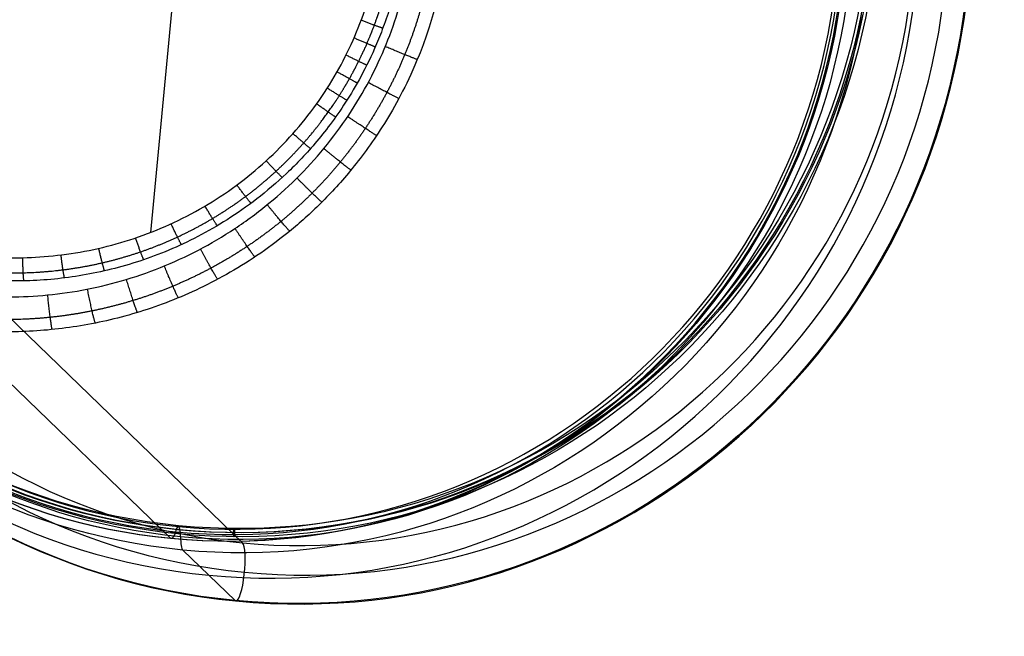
# Model space of a CAD drawing. Header units: millimetres. Extents: x -100 to 126, y -123 to 124.
# Tile 121 of 133: x 42 to 126, y -65 to -12. Entities that reach past the tile are written whole.
import ezdxf

# ---------------------------------------------------------------- set-up
doc = ezdxf.new("R2010")
doc.units = ezdxf.units.MM
doc.layers.add('Window garden_table', color=18, linetype='Continuous', true_color=0x000000)

msp = doc.modelspace()

# ---------------------------------------------------------------- linework, layer by layer
at = {"layer": 'Window garden_table'}
for p, q in [((58.699, 24.759, 54.8), (53.424, -30.214, 54.8)), ((37.985, -34.083, 57.08), (61.244, -56.573, 181.807)), ((36.732, -38.378, 52.955), (55.144, -56.182, 151.692)), ((56.181, -57.184, 157.252), (60.617, -61.473, 181.04))]:
    msp.add_line(p, q, dxfattribs=at)
at = {"layer": 'Window garden_table', "extrusion": (-0.19789, 0.018988, -0.98004)}
for centre, radius in [((-2.639, -28.899, -190.98), 58.073), ((-2.639, -28.899, -178.453), 56.119), ((-2.639, -28.899, -193.48), 55.573), ((-2.639, -28.899, -163.48), 52.246)]:
    msp.add_circle(centre, radius, dxfattribs=at)
at = {"layer": 'Window garden_table', "extrusion": (0.19789, -0.018988, 0.98004)}
msp.add_circle((2.639, -28.899, 160.956), 53.322, dxfattribs=at)
at = {"layer": 'Window garden_table', "extrusion": (0.976748, -0.008424, -0.214225)}
msp.add_circle((-55.188, 167.46, 25.737), 0.345, dxfattribs=at)
at = {"layer": 'Window garden_table', "extrusion": (-0.214224, 0.001071, -0.976784)}
for centre, radius in [((0.134, -25.736, -167.417), 55.621), ((0.134, -25.736, -167.072), 55.275), ((0.134, -25.736, -167.762), 55.275), ((0.134, -25.736, -167.417), 54.93)]:
    msp.add_arc(centre, radius, 91.7422, 88.6637, dxfattribs=at)
at = {"layer": 'Window garden_table', "extrusion": (0.19789, -0.018988, 0.98004)}
for centre, radius in [((2.639, -28.899, 160.643), 53.297), ((2.639, -28.899, 162.399), 52.707), ((2.639, -28.899, 191.371), 53.103)]:
    msp.add_arc(centre, radius, 90, 270, dxfattribs=at)
at = {"layer": 'Window garden_table', "extrusion": (-0.19789, 0.018988, -0.98004)}
for centre, radius in [((-2.639, -28.899, -166.317), 54.196), ((-2.639, -28.899, -164.83), 53.093), ((-2.639, -28.899, -190.589), 58.042)]:
    msp.add_arc(centre, radius, 270, 90, dxfattribs=at)
at = {"layer": 'Window garden_table', "extrusion": (-0.97556, 0.093608, 0.198799)}
for centre, radius, start, end in [((51.107, 163.48, -28.899), 1.5, 115.8462, 226.14639), ((49.581, 166.63, -28.899), 2, 295.8462, 350.9963), ((52.933, 190.98, -28.899), 2.5, 360, 170.9963), ((52.933, 190.98, -28.899), 2.5, 350.9963, 360)]:
    msp.add_arc(centre, radius, start, end, dxfattribs=at)
at = {"layer": 'Window garden_table', "extrusion": (0.97556, -0.093608, -0.198799)}
for start, end in [(133.85361, 180), (180, 189.0037)]:
    msp.add_arc((-48.682, 160.956, 28.899), 2, start, end, dxfattribs=at)
at = {"layer": 'Window garden_table'}
for points, weights, knots in [([(77.595, -4.794, 49.518), (77.708, -3.616, 49.518), (77.762, -2.432, 49.521), (77.755, -0.065, 49.531), (77.693, 1.119, 49.539), (77.451, 3.474, 49.559), (77.272, 4.647, 49.571), (76.8, 6.969, 49.601), (76.506, 8.119, 49.618), (75.806, 10.385, 49.657), (75.401, 11.501, 49.679), (74.481, 13.689, 49.728), (73.966, 14.762, 49.754), (72.835, 16.852, 49.811), (72.217, 17.87, 49.842), (70.885, 19.841, 49.907), (70.169, 20.795, 49.942), (68.648, 22.63, 50.015), (67.842, 23.511, 50.053), (66.147, 25.19, 50.133), (65.258, 25.989, 50.174), (63.404, 27.498, 50.26), (62.44, 28.208, 50.304), (60.446, 29.531, 50.396), (59.417, 30.144, 50.443), (57.301, 31.269, 50.538), (56.215, 31.78, 50.587), (53.998, 32.695, 50.686), (52.867, 33.099, 50.737), (50.57, 33.796, 50.839), (49.404, 34.089, 50.89), (47.048, 34.561, 50.994), (45.858, 34.74, 51.046), (43.466, 34.981, 51.151), (42.264, 35.044, 51.203), (39.859, 35.053, 51.307), (38.657, 34.998, 51.359), (36.262, 34.774, 51.462), (35.07, 34.603, 51.513), (32.708, 34.147, 51.613), (31.538, 33.862, 51.663), (29.233, 33.178, 51.76), (28.097, 32.78, 51.808), (25.869, 31.876, 51.901), (24.778, 31.369, 51.946), (22.651, 30.252, 52.034), (21.615, 29.641, 52.076), (19.608, 28.321, 52.158), (18.638, 27.612, 52.198), (16.772, 26.103, 52.273), (15.877, 25.303, 52.308), (14.17, 23.618, 52.376), (13.358, 22.734, 52.407), (11.827, 20.89, 52.467), (11.107, 19.931, 52.494), (10.102, 18.442, 52.532), (9.779, 17.938, 52.544), (9.159, 16.914, 52.566), (8.862, 16.394, 52.577), (8.294, 15.34, 52.598), (8.023, 14.807, 52.607), (7.508, 13.726, 52.625), (7.264, 13.18, 52.634), (6.803, 12.076, 52.649), (6.587, 11.518, 52.656), (6.182, 10.392, 52.669), (5.994, 9.825, 52.675), (5.646, 8.68, 52.685), (5.486, 8.104, 52.69), (5.195, 6.944, 52.698), (5.065, 6.36, 52.701), (4.832, 5.187, 52.706), (4.731, 4.598, 52.708), (4.557, 3.415, 52.711), (4.485, 2.822, 52.712), (4.371, 1.631, 52.712), (4.329, 1.035, 52.711), (4.274, -0.16, 52.708), (4.262, -0.757, 52.706), (4.267, -1.953, 52.701), (4.284, -2.551, 52.698), (4.349, -3.745, 52.69), (4.396, -4.341, 52.685), (4.52, -5.531, 52.675), (4.597, -6.124, 52.669), (4.781, -7.306, 52.656), (4.887, -7.895, 52.649), (5.129, -9.066, 52.634), (5.265, -9.649, 52.625), (5.565, -10.808, 52.607), (5.729, -11.383, 52.598), (6.087, -12.526, 52.577), (6.28, -13.092, 52.566), (6.694, -14.216, 52.544), (6.915, -14.772, 52.532), (7.619, -16.425, 52.494), (8.143, -17.504, 52.467), (9.295, -19.605, 52.407), (9.924, -20.627, 52.376), (11.28, -22.606, 52.308), (12.007, -23.562, 52.273), (13.552, -25.398, 52.198), (14.369, -26.279, 52.158), (16.088, -27.956, 52.076), (16.989, -28.753, 52.034), (18.865, -30.254, 51.946), (19.84, -30.959, 51.901), (21.855, -32.271, 51.808), (22.895, -32.877, 51.76), (25.028, -33.987, 51.663), (26.122, -34.489, 51.613), (28.354, -35.386, 51.513), (29.492, -35.78, 51.462), (31.8, -36.456, 51.359), (32.971, -36.738, 51.307), (35.333, -37.187, 51.203), (36.526, -37.354, 51.151), (38.92, -37.572, 51.046), (40.122, -37.622, 50.994), (42.524, -37.607, 50.89), (43.725, -37.542, 50.839), (46.113, -37.294, 50.737), (47.3, -37.113, 50.686), (49.651, -36.635, 50.587), (50.814, -36.34, 50.538), (53.105, -35.638, 50.443), (54.232, -35.232, 50.396), (56.441, -34.312, 50.304), (57.523, -33.798, 50.26), (59.629, -32.67, 50.174), (60.654, -32.054, 50.133), (62.638, -30.728, 50.053), (63.597, -30.016, 50.015), (65.439, -28.505, 49.942), (66.322, -27.704, 49.907), (68.006, -26.022, 49.842), (68.806, -25.14, 49.811), (70.314, -23.303, 49.754), (71.023, -22.348, 49.728), (72.342, -20.375, 49.679), (72.953, -19.356, 49.657), (74.07, -17.264, 49.618), (74.577, -16.191, 49.601), (75.483, -14.001, 49.571), (75.882, -12.884, 49.559), (76.566, -10.617, 49.539), (76.853, -9.467, 49.531), (77.31, -7.145, 49.521), (77.482, -5.972, 49.518), (77.595, -4.794, 49.518)], [0.905089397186, 0.905089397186, 0.905052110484, 0.904903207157, 0.904791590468, 0.904494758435, 0.904309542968, 0.903866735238, 0.903609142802, 0.903023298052, 0.902695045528, 0.90197009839, 0.901573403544, 0.900714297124, 0.900251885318, 0.89926458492, 0.898739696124, 0.897631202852, 0.897047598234, 0.89582596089, 0.895187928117, 0.893862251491, 0.893174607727, 0.891755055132, 0.891023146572, 0.889520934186, 0.888750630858, 0.887178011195, 0.886375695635, 0.884745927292, 0.883918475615, 0.882245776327, 0.881400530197, 0.879700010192, 0.878844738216, 0.877132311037, 0.876275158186, 0.874567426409, 0.873716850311, 0.872030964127, 0.87119565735, 0.869549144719, 0.868737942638, 0.867148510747, 0.866370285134, 0.864855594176, 0.864119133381, 0.862696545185, 0.862010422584, 0.860696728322, 0.860069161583, 0.858880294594, 0.858318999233, 0.857269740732, 0.856781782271, 0.856109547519, 0.855895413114, 0.855487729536, 0.855294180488, 0.854928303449, 0.854755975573, 0.85443311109, 0.854282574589, 0.854003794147, 0.8538755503, 0.853641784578, 0.853536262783, 0.853348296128, 0.853265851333, 0.853124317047, 0.853065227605, 0.852970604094, 0.852935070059, 0.852887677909, 0.85287581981, 0.85287581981, 0.852887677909, 0.852935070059, 0.852970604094, 0.853065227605, 0.853124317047, 0.853265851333, 0.853348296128, 0.853536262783, 0.853641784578, 0.8538755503, 0.854003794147, 0.854282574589, 0.85443311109, 0.854755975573, 0.854928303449, 0.855294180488, 0.855487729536, 0.855895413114, 0.856109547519, 0.856781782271, 0.857269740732, 0.858318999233, 0.858880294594, 0.860069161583, 0.860696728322, 0.862010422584, 0.862696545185, 0.864119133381, 0.864855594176, 0.866370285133, 0.867148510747, 0.868737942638, 0.869549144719, 0.87119565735, 0.872030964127, 0.873716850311, 0.874567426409, 0.876275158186, 0.877132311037, 0.878844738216, 0.879700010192, 0.881400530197, 0.882245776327, 0.883918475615, 0.884745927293, 0.886375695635, 0.887178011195, 0.888750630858, 0.889520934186, 0.891023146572, 0.891755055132, 0.893174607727, 0.893862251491, 0.895187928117, 0.89582596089, 0.897047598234, 0.897631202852, 0.898739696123, 0.89926458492, 0.900251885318, 0.900714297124, 0.901573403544, 0.90197009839, 0.902695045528, 0.903023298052, 0.903609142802, 0.903866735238, 0.904309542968, 0.904494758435, 0.904791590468, 0.904903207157, 0.905052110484, 0.905089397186, 0.905089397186], [0, 0, 0, 0, 0.098175, 0.098175, 0.19635, 0.19635, 0.294524, 0.294524, 0.392699, 0.392699, 0.490874, 0.490874, 0.589049, 0.589049, 0.687223, 0.687223, 0.785398, 0.785398, 0.883573, 0.883573, 0.981748, 0.981748, 1.079922, 1.079922, 1.178097, 1.178097, 1.276272, 1.276272, 1.374447, 1.374447, 1.472622, 1.472622, 1.570796, 1.570796, 1.668971, 1.668971, 1.767146, 1.767146, 1.865321, 1.865321, 1.963495, 1.963495, 2.06167, 2.06167, 2.159845, 2.159845, 2.25802, 2.25802, 2.356194, 2.356194, 2.454369, 2.454369, 2.552544, 2.552544, 2.650719, 2.650719, 2.699806, 2.699806, 2.748894, 2.748894, 2.797981, 2.797981, 2.847068, 2.847068, 2.896156, 2.896156, 2.945243, 2.945243, 2.99433, 2.99433, 3.043418, 3.043418, 3.092505, 3.092505, 3.141593, 3.141593, 3.19068, 3.19068, 3.239767, 3.239767, 3.288855, 3.288855, 3.337942, 3.337942, 3.38703, 3.38703, 3.436117, 3.436117, 3.485204, 3.485204, 3.534292, 3.534292, 3.583379, 3.583379, 3.632467, 3.632467, 3.730641, 3.730641, 3.828816, 3.828816, 3.926991, 3.926991, 4.025166, 4.025166, 4.12334, 4.12334, 4.221515, 4.221515, 4.31969, 4.31969, 4.417865, 4.417865, 4.516039, 4.516039, 4.614214, 4.614214, 4.712389, 4.712389, 4.810564, 4.810564, 4.908739, 4.908739, 5.006913, 5.006913, 5.105088, 5.105088, 5.203263, 5.203263, 5.301438, 5.301438, 5.399612, 5.399612, 5.497787, 5.497787, 5.595962, 5.595962, 5.694137, 5.694137, 5.792311, 5.792311, 5.890486, 5.890486, 5.988661, 5.988661, 6.086836, 6.086836, 6.185011, 6.185011, 6.283185, 6.283185, 6.283185, 6.283185]), ([(35.875, -33.083, 55.961), (36.986, -33.289, 55.914), (38.109, -33.437, 55.866), (40.363, -33.619, 55.77), (41.494, -33.652, 55.722), (43.754, -33.601, 55.627), (44.882, -33.518, 55.58), (47.124, -33.236, 55.487), (48.236, -33.038, 55.441), (50.435, -32.529, 55.35), (51.52, -32.217, 55.306), (53.652, -31.486, 55.219), (54.699, -31.065, 55.177), (56.741, -30.119, 55.095), (57.738, -29.594, 55.055), (59.669, -28.444, 54.979), (60.605, -27.82, 54.942), (62.405, -26.479, 54.872), (63.27, -25.762, 54.839), (64.919, -24.244, 54.775), (65.704, -23.442, 54.746), (67.185, -21.764, 54.69), (67.881, -20.886, 54.665), (68.854, -19.52, 54.63), (69.167, -19.057, 54.618), (69.766, -18.114, 54.597), (70.054, -17.635, 54.587), (70.603, -16.663, 54.568), (70.865, -16.17, 54.559), (71.363, -15.171, 54.542), (71.599, -14.665, 54.534), (72.043, -13.642, 54.52), (72.252, -13.124, 54.513), (72.642, -12.08, 54.501), (72.824, -11.552, 54.495), (73.159, -10.489, 54.486), (73.312, -9.953, 54.481), (73.591, -8.874, 54.474), (73.717, -8.331, 54.471), (73.938, -7.239, 54.466), (74.035, -6.69, 54.464), (74.199, -5.588, 54.462), (74.267, -5.034, 54.461), (74.374, -3.925, 54.461), (74.412, -3.369, 54.462), (74.461, -2.256, 54.464), (74.47, -1.699, 54.466), (74.46, -0.585, 54.471), (74.44, -0.027, 54.474), (74.372, 1.085, 54.481), (74.323, 1.64, 54.486), (74.196, 2.748, 54.495), (74.118, 3.3, 54.501), (73.934, 4.4, 54.513), (73.827, 4.948, 54.52), (73.585, 6.037, 54.534), (73.45, 6.578, 54.542), (73.151, 7.654, 54.559), (72.988, 8.188, 54.568), (72.633, 9.246, 54.587), (72.442, 9.771, 54.597), (72.032, 10.811, 54.618), (71.814, 11.325, 54.63), (71.119, 12.852, 54.665), (70.602, 13.845, 54.69), (69.467, 15.775, 54.746), (68.849, 16.711, 54.775), (67.518, 18.515, 54.839), (66.806, 19.383, 54.872), (65.294, 21.042, 54.942), (64.494, 21.833, 54.979), (62.816, 23.329, 55.055), (61.938, 24.034, 55.095), (60.112, 25.352, 55.177), (59.164, 25.963, 55.219), (57.211, 27.087, 55.306), (56.204, 27.599, 55.35), (54.143, 28.517, 55.441), (53.088, 28.924, 55.487), (50.941, 29.626, 55.58), (49.849, 29.922, 55.627), (47.64, 30.402, 55.722), (46.523, 30.585, 55.77), (44.276, 30.835, 55.866), (43.145, 30.903, 55.914), (42.015, 30.912, 55.961)], [0.878145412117, 0.879051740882, 0.87995671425, 0.881754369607, 0.882647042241, 0.88441093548, 0.885282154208, 0.886994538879, 0.887835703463, 0.889479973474, 0.890283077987, 0.891843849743, 0.89260151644, 0.894064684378, 0.894770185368, 0.896122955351, 0.896770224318, 0.89800112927, 0.898584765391, 0.899683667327, 0.900198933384, 0.901157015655, 0.901599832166, 0.902207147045, 0.902400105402, 0.902766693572, 0.902940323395, 0.903267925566, 0.903421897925, 0.903709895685, 0.903843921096, 0.904091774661, 0.904205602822, 0.904412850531, 0.904506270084, 0.904672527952, 0.904745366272, 0.9048703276, 0.904922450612, 0.905005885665, 0.905037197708, 0.905078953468, 0.905089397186, 0.905089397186, 0.905078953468, 0.905037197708, 0.905005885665, 0.904922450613, 0.9048703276, 0.904745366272, 0.904672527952, 0.904506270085, 0.904412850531, 0.904205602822, 0.904091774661, 0.903843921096, 0.903709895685, 0.903421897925, 0.903267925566, 0.902940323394, 0.902766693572, 0.902400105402, 0.902207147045, 0.901599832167, 0.901157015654, 0.900198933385, 0.899683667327, 0.898584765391, 0.89800112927, 0.896770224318, 0.896122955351, 0.894770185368, 0.894064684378, 0.89260151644, 0.891843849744, 0.890283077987, 0.889479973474, 0.887835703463, 0.886994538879, 0.885282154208, 0.88441093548, 0.882647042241, 0.881754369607, 0.87995671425, 0.879051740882, 0.878145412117], [4.620211, 4.620211, 4.620211, 4.620211, 4.724147, 4.724147, 4.828083, 4.828083, 4.932019, 4.932019, 5.035955, 5.035955, 5.13989, 5.13989, 5.243826, 5.243826, 5.347762, 5.347762, 5.451698, 5.451698, 5.555634, 5.555634, 5.65957, 5.65957, 5.763506, 5.763506, 5.815474, 5.815474, 5.867442, 5.867442, 5.91941, 5.91941, 5.971378, 5.971378, 6.023346, 6.023346, 6.075314, 6.075314, 6.127281, 6.127281, 6.179249, 6.179249, 6.231217, 6.231217, 6.283185, 6.283185, 6.335153, 6.335153, 6.387121, 6.387121, 6.439089, 6.439089, 6.491057, 6.491057, 6.543025, 6.543025, 6.594993, 6.594993, 6.646961, 6.646961, 6.698929, 6.698929, 6.750897, 6.750897, 6.802865, 6.802865, 6.906801, 6.906801, 7.010737, 7.010737, 7.114672, 7.114672, 7.218608, 7.218608, 7.322544, 7.322544, 7.42648, 7.42648, 7.530416, 7.530416, 7.634352, 7.634352, 7.738288, 7.738288, 7.842224, 7.842224, 7.94616, 7.94616, 7.94616, 7.94616])]:
    msp.add_rational_spline(points, weights, degree=3, knots=knots, dxfattribs=at)
at = {"layer": 'Window garden_table', "extrusion": (-0.03897, 0.003739, -0.999233)}
msp.add_rational_spline([(36.098, -31.795, 55.47), (37.52, -32.064, 55.413), (38.96, -32.202, 55.357), (70.181, -35.198, 54.128), (73.14, -4.367, 54.128), (76.098, 26.465, 54.128), (44.876, 29.46, 55.357), (43.436, 29.599, 55.413), (41.99, 29.605, 55.47)], [0.96490743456, 0.981253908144, 1, 0.707106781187, 1, 0.707106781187, 1, 0.981253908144, 0.96490743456], degree=2, knots=[143.801644, 143.801644, 143.801644, 146.936443, 146.936443, 195.915257, 195.915257, 244.894071, 244.894071, 248.02887, 248.02887, 248.02887], dxfattribs=at)
at = {"layer": 'Window garden_table'}
for points, knots in [([(78.738, -4.904, 50.967), (78.681, -5.502, 50.967), (78.612, -6.07, 50.967), (78.448, -7.209, 50.97), (78.357, -7.747, 50.972), (78.064, -9.29, 50.98), (77.847, -10.205, 50.986), (77.399, -11.859, 51.001), (77.169, -12.598, 51.009), (76.708, -13.954, 51.026), (76.475, -14.575, 51.035), (75.779, -16.31, 51.062), (75.313, -17.308, 51.081), (74.388, -19.118, 51.119), (73.928, -19.929, 51.138), (73.011, -21.429, 51.178), (72.555, -22.117, 51.198), (71.647, -23.401, 51.238), (71.195, -23.997, 51.258), (69.845, -25.681, 51.319), (68.951, -26.665, 51.36), (67.177, -28.446, 51.441), (66.295, -29.243, 51.483), (64.54, -30.695, 51.565), (63.667, -31.352, 51.607), (61.929, -32.551, 51.69), (61.064, -33.094, 51.731), (59.342, -34.087, 51.815), (58.484, -34.536, 51.856), (55.918, -35.762, 51.982), (54.219, -36.417, 52.066), (50.843, -37.464, 52.234), (49.166, -37.856, 52.318), (45.834, -38.41, 52.486), (44.179, -38.572, 52.571), (40.889, -38.682, 52.739), (39.253, -38.63, 52.824), (36, -38.319, 52.993), (34.382, -38.059, 53.078), (31.168, -37.324, 53.247), (29.571, -36.85, 53.332), (26.399, -35.67, 53.502), (24.823, -34.964, 53.587), (21.7, -33.288, 53.757), (20.152, -32.318, 53.842), (17.86, -30.619, 53.969), (17.102, -30.013, 54.012), (15.597, -28.705, 54.096), (14.849, -28.004, 54.139), (13.369, -26.489, 54.223), (12.635, -25.675, 54.265), (11.187, -23.906, 54.349), (10.471, -22.952, 54.391), (9.064, -20.851, 54.475), (8.373, -19.706, 54.517), (7.366, -17.78, 54.579), (7.035, -17.103, 54.599), (6.388, -15.657, 54.64), (6.072, -14.889, 54.66), (5.459, -13.228, 54.701), (5.162, -12.336, 54.72), (4.603, -10.367, 54.759), (4.339, -9.291, 54.779), (3.992, -7.442, 54.806), (3.884, -6.785, 54.815), (3.697, -5.364, 54.832), (3.616, -4.596, 54.84), (3.5, -2.905, 54.854), (3.466, -1.973, 54.861), (3.477, -0.446, 54.868), (3.491, 0.084, 54.87), (3.547, 1.187, 54.872), (3.587, 1.735, 54.873), (3.642, 2.306, 54.873)], [0, 0, 0, 0, 0.0004637, 0.0004637, 0.0009275, 0.0009275, 0.001855, 0.001855, 0.0027825, 0.0027825, 0.00371, 0.00371, 0.005565, 0.005565, 0.00742, 0.00742, 0.009275, 0.009275, 0.0111299, 0.0111299, 0.0148399, 0.0148399, 0.0185499, 0.0185499, 0.0222599, 0.0222599, 0.0259699, 0.0259699, 0.0296799, 0.0296799, 0.0371047, 0.0371047, 0.0445295, 0.0445295, 0.0519403, 0.0519403, 0.0593512, 0.0593512, 0.0667677, 0.0667677, 0.0741842, 0.0741842, 0.0816112, 0.0816112, 0.0890383, 0.0890383, 0.0927439, 0.0927439, 0.0964496, 0.0964496, 0.1001553, 0.1001553, 0.1038609, 0.1038609, 0.1075735, 0.1075735, 0.1094297, 0.1094297, 0.111286, 0.111286, 0.1131423, 0.1131423, 0.1149985, 0.1149985, 0.1159267, 0.1159267, 0.1168548, 0.1168548, 0.1177829, 0.1177829, 0.118247, 0.118247, 0.1187111, 0.1187111, 0.1187111, 0.1187111]), ([(75.083, -4.553, 55.427), (75.033, -5.073, 55.427), (74.973, -5.571, 55.427), (74.83, -6.566, 55.43), (74.748, -7.055, 55.431), (74.484, -8.444, 55.438), (74.287, -9.268, 55.443), (73.877, -10.771, 55.456), (73.665, -11.446, 55.463), (73.235, -12.692, 55.478), (73.017, -13.265, 55.486), (72.362, -14.865, 55.51), (71.922, -15.786, 55.527), (71.044, -17.456, 55.561), (70.606, -18.204, 55.579), (69.732, -19.585, 55.614), (69.297, -20.217, 55.632), (68.429, -21.396, 55.669), (67.997, -21.943, 55.687), (66.704, -23.483, 55.742), (65.848, -24.379, 55.779), (64.147, -25.991, 55.854), (63.302, -26.708, 55.891), (61.62, -28.008, 55.966), (60.782, -28.591, 56.004), (59.116, -29.648, 56.079), (58.285, -30.124, 56.117), (56.631, -30.983, 56.193), (55.808, -31.367, 56.231), (53.345, -32.401, 56.345), (51.714, -32.932, 56.421), (48.475, -33.736, 56.574), (46.867, -34.008, 56.65), (43.668, -34.32, 56.803), (42.078, -34.36, 56.88), (38.921, -34.219, 57.034), (37.354, -34.038, 57.111), (35.798, -33.747, 57.187)], [-0.20982528, -0.20982528, -0.20982528, -0.20982528, -0.20939167, -0.20939167, -0.20895806, -0.20895806, -0.20809084, -0.20809084, -0.20722363, -0.20722363, -0.20635641, -0.20635641, -0.20462197, -0.20462197, -0.20288753, -0.20288753, -0.20115171, -0.20115171, -0.1994159, -0.1994159, -0.19594426, -0.19594426, -0.1924777, -0.1924777, -0.18901113, -0.18901113, -0.18554258, -0.18554258, -0.18207402, -0.18207402, -0.17513365, -0.17513365, -0.16819621, -0.16819621, -0.16125252, -0.16125252, -0.15432012, -0.15432012, -0.15432012, -0.15432012])]:
    msp.add_open_spline(points, degree=3, knots=knots, dxfattribs=at)
at = {"layer": 'Window garden_table', "extrusion": (0.03897, -0.003739, 0.999233)}
msp.add_rational_spline([(6.508, 2.027, 51.746), (3.224, -32.198, 51.746), (37.882, -35.523, 50.382), (72.539, -38.849, 49.018), (75.823, -4.624, 49.018)], [1, 0.707106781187, 1, 0.707106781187, 1], degree=2, knots=[108.739017, 108.739017, 108.739017, 163.108526, 163.108526, 217.478034, 217.478034, 217.478034], dxfattribs=at)
at = {"layer": 'Window garden_table', "extrusion": (0.350983, 0.936327, -0.010184)}
msp.add_rational_spline([(73.166, -12.861, 55.48), (72.693, -12.698, 54.114), (71.331, -12.187, 54.169)], [1, 0.808618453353, 1], degree=2, dxfattribs=at)
at = {"layer": 'Window garden_table', "extrusion": (0.399642, 0.916591, -0.012156)}
msp.add_rational_spline([(72.525, -14.447, 55.504), (72.062, -14.264, 54.133), (70.727, -13.681, 54.187)], [1, 0.807935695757, 1], degree=2, dxfattribs=at)
at = {"layer": 'Window garden_table', "extrusion": (0.383579, 0.923436, -0.011504)}
msp.add_rational_spline([(76.094, -15.519, 51.05), (75.395, -15.255, 48.995), (73.378, -14.416, 49.077)], [1, 0.808176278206, 1], degree=2, dxfattribs=at)
at = {"layer": 'Window garden_table', "extrusion": (0.44716, 0.894343, -0.014092)}
msp.add_rational_spline([(71.801, -15.998, 55.532), (71.351, -15.795, 54.155), (70.044, -15.14, 54.208)], [1, 0.80713179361, 1], degree=2, dxfattribs=at)
at = {"layer": 'Window garden_table', "extrusion": (0.493403, 0.869654, -0.015988)}
msp.add_rational_spline([(70.998, -17.51, 55.563), (70.561, -17.288, 54.18), (69.285, -16.563, 54.232)], [1, 0.806208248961, 1], degree=2, dxfattribs=at)
at = {"layer": 'Window garden_table', "extrusion": (0.473063, 0.880898, -0.015153)}
msp.add_rational_spline([(74.528, -18.83, 51.113), (73.863, -18.509, 49.043), (71.928, -17.468, 49.122)], [1, 0.806632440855, 1], degree=2, dxfattribs=at)
at = {"layer": 'Window garden_table', "extrusion": (0.538242, 0.842601, -0.017838)}
msp.add_rational_spline([(70.116, -18.979, 55.599), (69.693, -18.738, 54.208), (68.453, -17.945, 54.26)], [1, 0.805166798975, 1], degree=2, dxfattribs=at)
at = {"layer": 'Window garden_table', "extrusion": (0.581556, 0.813269, -0.019637)}
msp.add_rational_spline([(69.158, -20.4, 55.638), (68.75, -20.143, 54.24), (67.549, -19.282, 54.29)], [1, 0.804009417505, 1], degree=2, dxfattribs=at)
at = {"layer": 'Window garden_table', "extrusion": (0.557743, 0.829804, -0.018647)}
msp.add_rational_spline([(72.642, -21.972, 51.194), (72.018, -21.6, 49.103), (70.183, -20.365, 49.179)], [1, 0.804665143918, 1], degree=2, dxfattribs=at)
at = {"layer": 'Window garden_table', "extrusion": (0.663146, 0.748135, -0.023063)}
msp.add_rational_spline([(67.024, -23.085, 55.729), (66.651, -22.798, 54.312), (65.535, -21.807, 54.359)], [1, 0.801355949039, 1], degree=2, dxfattribs=at)
at = {"layer": 'Window garden_table', "extrusion": (0.636794, 0.770721, -0.021951)}
msp.add_rational_spline([(70.454, -24.917, 51.291), (69.877, -24.5, 49.176), (68.158, -23.078, 49.248)], [1, 0.802287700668, 1], degree=2, dxfattribs=at)
at = {"layer": 'Window garden_table', "extrusion": (-0.737314, -0.67504, 0.026229)}
msp.add_rational_spline([(64.621, -25.536, 55.833), (64.285, -25.225, 54.395), (63.267, -24.112, 54.439)], [1, 0.798268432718, 1], degree=2, dxfattribs=at)
at = {"layer": 'Window garden_table', "extrusion": (-0.709468, -0.704293, 0.025033)}
msp.add_rational_spline([(67.985, -27.635, 51.404), (67.459, -27.181, 49.26), (65.873, -25.581, 49.328)], [1, 0.799516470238, 1], degree=2, dxfattribs=at)
at = {"layer": 'Window garden_table', "extrusion": (-0.803311, -0.594849, 0.029103)}
msp.add_rational_spline([(61.972, -27.728, 55.95), (61.676, -27.399, 54.489), (60.768, -26.172, 54.529)], [1, 0.794771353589, 1], degree=2, dxfattribs=at)
at = {"layer": 'Window garden_table', "extrusion": (-0.860491, -0.508482, 0.031656)}
msp.add_rational_spline([(59.108, -29.636, 56.079), (58.852, -29.296, 54.592), (58.066, -27.963, 54.627)], [1, 0.790893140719, 1], degree=2, dxfattribs=at)
at = {"layer": 'Window garden_table', "extrusion": (-0.775098, -0.631227, 0.027866)}
msp.add_rational_spline([(65.258, -30.1, 51.531), (64.787, -29.618, 49.355), (63.35, -27.851, 49.418)], [1, 0.796370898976, 1], degree=2, dxfattribs=at)
at = {"layer": 'Window garden_table', "extrusion": (-0.90832, -0.416904, 0.033864)}
msp.add_rational_spline([(56.058, -31.239, 56.219), (55.844, -30.895, 54.703), (55.19, -29.468, 54.734)], [1, 0.786666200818, 1], degree=2, dxfattribs=at)
at = {"layer": 'Window garden_table', "extrusion": (-0.833103, -0.55228, 0.030424)}
msp.add_rational_spline([(62.3, -32.289, 51.672), (61.886, -31.786, 49.46), (60.614, -29.864, 49.517)], [1, 0.792873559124, 1], degree=2, dxfattribs=at)
at = {"layer": 'Window garden_table', "extrusion": (-0.946369, -0.321108, 0.035706)}
msp.add_rational_spline([(52.856, -32.521, 56.368), (52.681, -32.178, 54.821), (52.17, -30.669, 54.847)], [1, 0.782126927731, 1], degree=2, dxfattribs=at)
at = {"layer": 'Window garden_table', "extrusion": (-0.974313, -0.222108, 0.037167)}
msp.add_rational_spline([(49.536, -33.468, 56.524), (49.399, -33.133, 54.946), (49.04, -31.555, 54.966)], [1, 0.777315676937, 1], degree=2, dxfattribs=at)
at = {"layer": 'Window garden_table', "extrusion": (-0.882991, -0.46825, 0.032684)}
msp.add_rational_spline([(59.139, -34.181, 51.824), (58.782, -33.667, 49.574), (57.69, -31.603, 49.624)], [1, 0.789050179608, 1], degree=2, dxfattribs=at)
at = {"layer": 'Window garden_table', "extrusion": (-0.99907, -0.018585, 0.038894)}
msp.add_rational_spline([(42.684, -34.316, 56.851), (42.614, -34.014, 55.207), (42.584, -32.342, 55.215)], [1, 0.767057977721, 1], degree=2, dxfattribs=at)
at = {"layer": 'Window garden_table', "extrusion": (-0.991925, -0.120925, 0.038232)}
msp.add_rational_spline([(46.133, -34.068, 56.685), (46.032, -33.747, 55.075), (45.833, -32.114, 55.089)], [1, 0.772276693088, 1], degree=2, dxfattribs=at)
at = {"layer": 'Window garden_table', "extrusion": (-0.924353, -0.379964, 0.034628)}
msp.add_rational_spline([(55.804, -35.757, 51.988), (55.506, -35.24, 49.696), (54.607, -33.05, 49.739)], [1, 0.784929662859, 1], degree=2, dxfattribs=at)
at = {"layer": 'Window garden_table', "extrusion": (-0.956865, -0.288265, 0.036239)}
msp.add_rational_spline([(52.329, -37.003, 52.16), (52.086, -36.491, 49.825), (51.395, -34.191, 49.86)], [1, 0.780544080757, 1], degree=2, dxfattribs=at)
at = {"layer": 'Window garden_table', "extrusion": (-0.980282, -0.194011, 0.037505)}
msp.add_rational_spline([(48.746, -37.905, 52.339), (48.556, -37.407, 49.959), (48.084, -35.015, 49.986)], [1, 0.775928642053, 1], degree=2, dxfattribs=at)
at = {"layer": 'Window garden_table', "extrusion": (-0.994438, -0.098066, 0.038416)}
msp.add_rational_spline([(45.089, -38.455, 52.524), (44.949, -37.979, 50.098), (44.706, -35.514, 50.116)], [1, 0.771121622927, 1], degree=2, dxfattribs=at)

doc.saveas('drawing.dxf')
